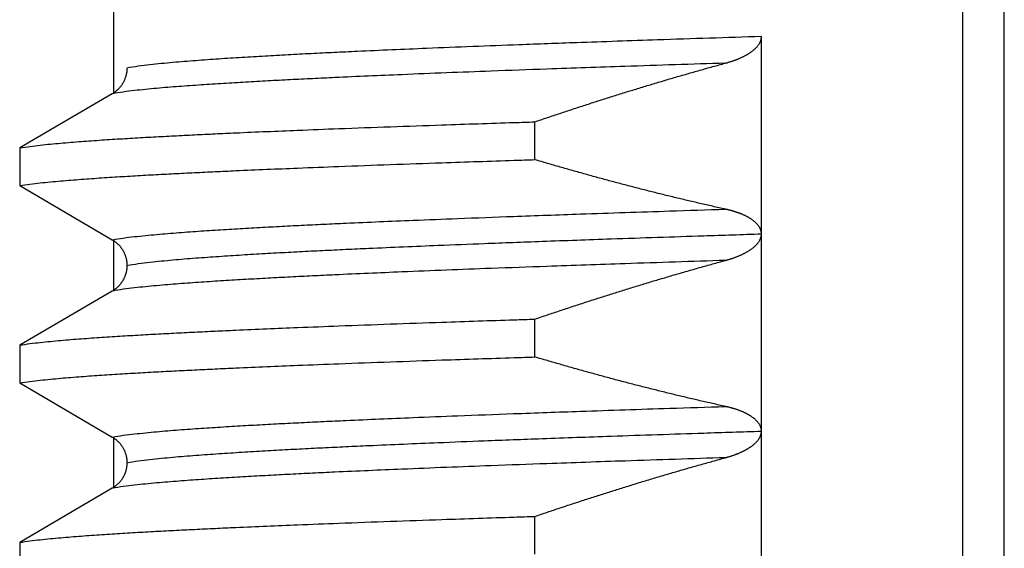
# Model space of a CAD drawing. Header units: millimetres. Extents: x 0 to 1300, y 0 to 891.
# Tile 46 of 133: x 189.57 to 194.56, y 568.74 to 571.42. Entities that reach past the tile are written whole.
import ezdxf

# ---------------------------------------------------------------- set-up
doc = ezdxf.new("R2010")
doc.units = ezdxf.units.MM
doc.header["$LTSCALE"] = 0.545669
doc.layers.add('NoLayerName_001', color=7, linetype='Continuous')

msp = doc.modelspace()

# ---------------------------------------------------------------- linework, layer by layer
at = {"layer": 'NoLayerName_001', "color": 60, "linetype": 'Continuous', "lineweight": 25}
for p, q in [((190.05, 571.0475), (190.05, 574.0686)), ((194.3511, 563.4524), (194.3511, 574.0686)), ((194.5619, 563.1524), (194.5619, 574.0638)), ((193.3315, 566.3372), (193.3315, 571.3373)), ((190.043, 571.0475), (189.5739, 570.7732)), ((192.1834, 570.7133), (192.1834, 570.905)), ((189.5739, 570.7732), (189.5739, 570.5815)), ((189.5739, 570.5815), (190.043, 570.3073)), ((190.05, 570.0475), (190.05, 570.3073)), ((190.043, 570.0475), (189.5739, 569.7732)), ((192.1834, 569.7133), (192.1834, 569.905)), ((189.5739, 569.7732), (189.5739, 569.5815)), ((189.5739, 569.5815), (190.043, 569.3073)), ((190.05, 569.0475), (190.05, 569.3073)), ((190.043, 569.0475), (189.5739, 568.7732)), ((192.1834, 568.7133), (192.1834, 568.905)), ((189.5739, 568.7732), (189.5739, 568.5815))]:
    msp.add_line(p, q, dxfattribs=at)
for points, knots in [([(193.3315, 571.3373), (193.156, 571.3316), (192.844, 571.3216), (192.4345, 571.3075), (192.1225, 571.2961), (191.8691, 571.2865), (191.6546, 571.2778), (191.4597, 571.2696), (191.3037, 571.2626), (191.1673, 571.2562), (191.0504, 571.2505), (190.953, 571.2454), (190.875, 571.2412), (190.8166, 571.2379), (190.7582, 571.2345), (190.6997, 571.231), (190.6413, 571.2273), (190.5829, 571.2234), (190.5245, 571.2194), (190.4662, 571.2151), (190.4078, 571.2105), (190.3495, 571.2056), (190.2912, 571.2001), (190.233, 571.1939), (190.1748, 571.1871), (190.1364, 571.1805), (190.1171, 571.1774)], [0, 0, 0, 0, 0.52679, 0.936516, 1.229177, 1.463306, 1.697435, 1.873032, 2.048629, 2.165694, 2.28276, 2.399825, 2.458357, 2.516889, 2.57542, 2.633952, 2.692484, 2.751017, 2.809551, 2.868088, 2.926625, 2.98516, 3.043692, 3.102223, 3.160758, 3.219291, 3.219291, 3.219291, 3.219291]), ([(193.3303, 571.3254), (193.3306, 571.3274), (193.3314, 571.3313), (193.3314, 571.3353), (193.3315, 571.3373)], [0, 0, 0, 0, 0.00602142, 0.01201598, 0.01201598, 0.01201598, 0.01201598]), ([(193.1493, 571.2025), (193.1512, 571.203), (193.1551, 571.2041), (193.1608, 571.2058), (193.1666, 571.2075), (193.1723, 571.2092), (193.178, 571.2111), (193.1837, 571.213), (193.1893, 571.2149), (193.195, 571.2169), (193.2006, 571.219), (193.2062, 571.2212), (193.2117, 571.2234), (193.2173, 571.2257), (193.2228, 571.2281), (193.2283, 571.2305), (193.2337, 571.233), (193.2391, 571.2356), (193.2444, 571.2383), (193.2497, 571.2411), (193.255, 571.244), (193.2602, 571.247), (193.2653, 571.2501), (193.2704, 571.2533), (193.2754, 571.2566), (193.2803, 571.26), (193.2851, 571.2636), (193.2898, 571.2673), (193.2944, 571.2712), (193.2989, 571.2752), (193.3032, 571.2793), (193.3073, 571.2836), (193.3113, 571.2881), (193.3151, 571.2928), (193.3185, 571.2977), (193.3217, 571.3029), (193.3245, 571.3082), (193.3269, 571.3137), (193.3289, 571.3195), (193.3298, 571.3234), (193.3303, 571.3254)], [0, 0, 0, 0, 0.005987, 0.0119745, 0.0179625, 0.023951, 0.0299399, 0.0359293, 0.0419194, 0.0479103, 0.0539023, 0.0598956, 0.0658904, 0.0718859, 0.0778815, 0.0838764, 0.0898703, 0.0958629, 0.1018543, 0.1078447, 0.1138344, 0.1198242, 0.1258146, 0.1318048, 0.1377946, 0.1437842, 0.1497747, 0.1557671, 0.1617602, 0.1677533, 0.1737473, 0.1797453, 0.1857493, 0.191754, 0.197757, 0.2037631, 0.2097847, 0.2158341, 0.2218927, 0.2279392, 0.2279392, 0.2279392, 0.2279392]), ([(193.1493, 571.2025), (192.9797, 571.197), (192.6782, 571.1873), (192.2825, 571.1736), (191.981, 571.1626), (191.736, 571.1533), (191.5288, 571.1449), (191.3404, 571.1369), (191.1897, 571.1301), (191.0579, 571.1239), (190.9449, 571.1183), (190.8508, 571.1133), (190.7755, 571.1092), (190.719, 571.106), (190.6625, 571.1027), (190.6061, 571.0993), (190.5496, 571.0957), (190.4932, 571.092), (190.4367, 571.088), (190.3803, 571.0839), (190.3239, 571.0795), (190.2676, 571.0746), (190.2113, 571.0693), (190.155, 571.0633), (190.0988, 571.0567), (190.0616, 571.0504), (190.043, 571.0475)], [0, 0, 0, 0, 0.509078, 0.905028, 1.187849, 1.414107, 1.640364, 1.810056, 1.979749, 2.092879, 2.206008, 2.319137, 2.375701, 2.432265, 2.488829, 2.545393, 2.601957, 2.658521, 2.715088, 2.771657, 2.828226, 2.884792, 2.941356, 2.997919, 3.054486, 3.111051, 3.111051, 3.111051, 3.111051]), ([(192.1834, 570.905), (192.2046, 570.9122), (192.2472, 570.9267), (192.3111, 570.9481), (192.375, 570.9693), (192.4391, 570.9902), (192.5032, 571.0109), (192.5675, 571.0313), (192.6318, 571.0515), (192.6962, 571.0714), (192.7607, 571.091), (192.8252, 571.1104), (192.8899, 571.1294), (192.9546, 571.1482), (193.0194, 571.1666), (193.0843, 571.1848), (193.1276, 571.1966), (193.1493, 571.2025)], [0, 0, 0, 0, 0.067382, 0.134769, 0.20216, 0.269554, 0.33695, 0.404346, 0.471743, 0.53914, 0.606535, 0.673929, 0.741321, 0.808711, 0.876098, 0.943482, 1.010863, 1.010863, 1.010863, 1.010863]), ([(190.1171, 571.1774), (190.117, 571.1748), (190.117, 571.1697), (190.1163, 571.1619), (190.1154, 571.1542), (190.1139, 571.1465), (190.1122, 571.1389), (190.11, 571.1313), (190.1074, 571.1239), (190.1045, 571.1166), (190.1011, 571.1095), (190.0974, 571.1026), (190.0934, 571.0958), (190.0889, 571.0893), (190.0842, 571.0831), (190.0791, 571.0771), (190.0738, 571.0713), (190.0681, 571.0659), (190.0622, 571.0608), (190.056, 571.056), (190.0497, 571.0515), (190.0452, 571.0488), (190.043, 571.0475)], [0, 0, 0, 0, 0.0077515, 0.0155281, 0.0233265, 0.0311433, 0.0389747, 0.0468173, 0.0546677, 0.062523, 0.0703812, 0.078241, 0.086102, 0.0939632, 0.1018224, 0.1096767, 0.1175228, 0.1253568, 0.133175, 0.1409739, 0.1487503, 0.1565015, 0.1565015, 0.1565015, 0.1565015]), ([(189.5739, 570.7732), (189.5911, 570.7758), (189.6255, 570.7812), (189.6775, 570.7871), (189.7295, 570.7925), (189.7815, 570.7973), (189.8336, 570.8016), (189.8857, 570.8057), (189.9379, 570.8094), (189.99, 570.813), (190.0422, 570.8164), (190.0943, 570.8197), (190.1465, 570.8228), (190.1987, 570.8258), (190.2683, 570.8297), (190.3553, 570.8343), (190.4597, 570.8395), (190.5641, 570.8445), (190.686, 570.8501), (190.8252, 570.8561), (190.9993, 570.8633), (191.2082, 570.8715), (191.452, 570.8805), (191.748, 570.8908), (191.9918, 570.8989), (192.1485, 570.9039), (192.1834, 570.905)], [0, 0, 0, 0, 0.052271, 0.104543, 0.156813, 0.209084, 0.261357, 0.313631, 0.365904, 0.418176, 0.470446, 0.522717, 0.574987, 0.627258, 0.679528, 0.78407, 0.888612, 0.993154, 1.097695, 1.254507, 1.411319, 1.620402, 1.881755, 2.143109, 2.509004, 2.613545, 2.613545, 2.613545, 2.613545]), ([(189.5739, 570.5815), (189.5911, 570.5841), (189.6255, 570.5895), (189.6775, 570.5954), (189.7295, 570.6008), (189.7815, 570.6056), (189.8336, 570.6099), (189.8857, 570.6139), (189.9379, 570.6177), (189.99, 570.6213), (190.0422, 570.6247), (190.0943, 570.628), (190.1465, 570.6311), (190.1987, 570.6341), (190.2683, 570.638), (190.3553, 570.6426), (190.4597, 570.6478), (190.5641, 570.6528), (190.686, 570.6584), (190.8252, 570.6644), (190.9993, 570.6716), (191.2082, 570.6798), (191.452, 570.6888), (191.748, 570.6991), (191.9918, 570.7072), (192.1485, 570.7122), (192.1834, 570.7133)], [0, 0, 0, 0, 0.052271, 0.104543, 0.156813, 0.209084, 0.261357, 0.313631, 0.365904, 0.418176, 0.470446, 0.522717, 0.574987, 0.627258, 0.679528, 0.78407, 0.888612, 0.993154, 1.097695, 1.254507, 1.411319, 1.620402, 1.881755, 2.143109, 2.509004, 2.613545, 2.613545, 2.613545, 2.613545]), ([(193.1493, 570.4623), (193.1276, 570.4672), (193.0843, 570.4767), (193.0195, 570.4915), (192.9547, 570.5067), (192.89, 570.5222), (192.8253, 570.538), (192.7608, 570.5542), (192.6963, 570.5706), (192.6319, 570.5874), (192.5675, 570.6045), (192.5033, 570.6219), (192.4392, 570.6396), (192.3751, 570.6576), (192.3111, 570.6759), (192.2472, 570.6944), (192.2046, 570.707), (192.1834, 570.7133)], [0, 0, 0, 0, 0.0665345, 0.1330731, 0.1996153, 0.2661611, 0.3327099, 0.3992612, 0.4658145, 0.5323689, 0.5989238, 0.6654783, 0.7320314, 0.7985819, 0.8651289, 0.9316711, 0.9982072, 0.9982072, 0.9982072, 0.9982072]), ([(190.043, 570.3073), (190.0616, 570.3102), (190.0988, 570.3166), (190.155, 570.3231), (190.2113, 570.3291), (190.2676, 570.3345), (190.3239, 570.3393), (190.3803, 570.3437), (190.4367, 570.3478), (190.4932, 570.3518), (190.5496, 570.3555), (190.6061, 570.3591), (190.6625, 570.3626), (190.719, 570.3659), (190.7943, 570.3701), (190.8884, 570.3752), (191.0014, 570.3809), (191.1144, 570.3864), (191.2463, 570.3925), (191.3969, 570.3991), (191.5853, 570.407), (191.8114, 570.416), (192.094, 570.4267), (192.452, 570.4394), (192.8101, 570.4515), (193.0551, 570.4593), (193.1493, 570.4623)], [0, 0, 0, 0, 0.056564, 0.113132, 0.169695, 0.226259, 0.282825, 0.339394, 0.395963, 0.452529, 0.509094, 0.565658, 0.622222, 0.678786, 0.73535, 0.848478, 0.961608, 1.074737, 1.187866, 1.357559, 1.527252, 1.753509, 2.036331, 2.375716, 2.82823, 3.111052, 3.111052, 3.111052, 3.111052]), ([(193.1799, 570.4548), (193.1782, 570.4552), (193.1748, 570.4562), (193.1697, 570.4575), (193.1646, 570.4588), (193.1595, 570.46), (193.1544, 570.4612), (193.151, 570.462), (193.1493, 570.4623)], [0, 0, 0, 0, 0.00524977, 0.01049946, 0.01574887, 0.02099773, 0.02624577, 0.03149264, 0.03149264, 0.03149264, 0.03149264]), ([(193.3315, 570.336), (193.3314, 570.3377), (193.3314, 570.3412), (193.3307, 570.3465), (193.3297, 570.3517), (193.3282, 570.3568), (193.3264, 570.3617), (193.3242, 570.3666), (193.3217, 570.3712), (193.3188, 570.3756), (193.3157, 570.3799), (193.3124, 570.384), (193.3089, 570.3879), (193.3052, 570.3917), (193.3014, 570.3953), (193.2975, 570.3988), (193.2934, 570.4021), (193.2893, 570.4054), (193.285, 570.4084), (193.2807, 570.4114), (193.2763, 570.4143), (193.2719, 570.4171), (193.2673, 570.4197), (193.2628, 570.4223), (193.2581, 570.4248), (193.2535, 570.4272), (193.2487, 570.4295), (193.244, 570.4317), (193.2392, 570.4339), (193.2344, 570.4359), (193.2295, 570.438), (193.2247, 570.4399), (193.2198, 570.4418), (193.2149, 570.4436), (193.2099, 570.4454), (193.2049, 570.4471), (193.2, 570.4487), (193.195, 570.4503), (193.1899, 570.4519), (193.1849, 570.4533), (193.1815, 570.4543), (193.1799, 570.4548)], [0, 0, 0, 0, 0.0052579, 0.0105385, 0.0158342, 0.0211352, 0.0264308, 0.0317105, 0.0369754, 0.0422384, 0.0475063, 0.0527796, 0.0580533, 0.0633189, 0.0685761, 0.0738288, 0.0790796, 0.0843298, 0.0895794, 0.0948283, 0.1000773, 0.1053269, 0.1105772, 0.1158277, 0.1210774, 0.126326, 0.131574, 0.1368218, 0.1420694, 0.1473168, 0.1525638, 0.1578107, 0.1630577, 0.168305, 0.1735527, 0.1788008, 0.1840492, 0.1892979, 0.1945471, 0.1997965, 0.2050462, 0.2050462, 0.2050462, 0.2050462]), ([(190.1171, 570.1773), (190.1364, 570.1804), (190.1748, 570.187), (190.233, 570.1938), (190.2912, 570.2), (190.3495, 570.2055), (190.4078, 570.2104), (190.4662, 570.215), (190.5245, 570.2193), (190.5829, 570.2233), (190.6413, 570.2272), (190.6998, 570.2309), (190.7582, 570.2344), (190.8166, 570.2378), (190.8945, 570.2422), (190.9919, 570.2474), (191.1089, 570.2533), (191.2258, 570.2589), (191.3622, 570.2652), (191.5182, 570.272), (191.7131, 570.2801), (191.947, 570.2894), (192.2395, 570.3004), (192.61, 570.3135), (192.9805, 570.326), (193.234, 570.334), (193.3315, 570.3372)], [0, 0, 0, 0, 0.058532, 0.117068, 0.175599, 0.23413, 0.292665, 0.351202, 0.409739, 0.468274, 0.526807, 0.585338, 0.64387, 0.702402, 0.760933, 0.877998, 0.995063, 1.112129, 1.229194, 1.40479, 1.580387, 1.814516, 2.107177, 2.45837, 2.926628, 3.219289, 3.219289, 3.219289, 3.219289]), ([(193.3301, 570.3244), (193.3305, 570.3264), (193.3313, 570.3303), (193.3314, 570.3343), (193.3315, 570.3363)], [0, 0, 0, 0, 0.00599158, 0.01195634, 0.01195634, 0.01195634, 0.01195634]), ([(190.043, 570.3073), (190.0445, 570.3064), (190.0475, 570.3046), (190.0518, 570.3018), (190.056, 570.2988), (190.0601, 570.2957), (190.0641, 570.2924), (190.068, 570.289), (190.0718, 570.2854), (190.0754, 570.2817), (190.0789, 570.2779), (190.0823, 570.274), (190.0855, 570.27), (190.0886, 570.2658), (190.0916, 570.2616), (190.0944, 570.2573), (190.097, 570.2528), (190.0995, 570.2483), (190.1018, 570.2437), (190.104, 570.239), (190.106, 570.2342), (190.1079, 570.2294), (190.1096, 570.2245), (190.1111, 570.2196), (190.1125, 570.2146), (190.1137, 570.2096), (190.1147, 570.2045), (190.1156, 570.1994), (190.1162, 570.1943), (190.1167, 570.1891), (190.117, 570.184), (190.1171, 570.1805), (190.1171, 570.1788)], [0, 0, 0, 0, 0.0051571, 0.0103197, 0.0154867, 0.0206571, 0.0258299, 0.0310039, 0.036178, 0.0413511, 0.0465228, 0.0516933, 0.0568626, 0.0620308, 0.0671978, 0.0723638, 0.0775287, 0.082693, 0.0878572, 0.0930223, 0.0981889, 0.1033573, 0.108528, 0.1137011, 0.1188769, 0.1240541, 0.1292308, 0.1344052, 0.139576, 0.1447423, 0.1499036, 0.15506, 0.15506, 0.15506, 0.15506]), ([(193.1493, 570.2025), (193.1512, 570.203), (193.155, 570.2041), (193.1608, 570.2057), (193.1665, 570.2074), (193.1722, 570.2092), (193.1779, 570.211), (193.1835, 570.2129), (193.1892, 570.2149), (193.1948, 570.2169), (193.2004, 570.2189), (193.2059, 570.2211), (193.2115, 570.2233), (193.217, 570.2256), (193.2225, 570.2279), (193.2279, 570.2304), (193.2334, 570.2329), (193.2387, 570.2355), (193.2441, 570.2382), (193.2493, 570.2409), (193.2546, 570.2438), (193.2597, 570.2468), (193.2649, 570.2498), (193.2699, 570.253), (193.2749, 570.2563), (193.2798, 570.2597), (193.2846, 570.2632), (193.2893, 570.2669), (193.2939, 570.2707), (193.2984, 570.2747), (193.3027, 570.2788), (193.3068, 570.2831), (193.3108, 570.2875), (193.3146, 570.2922), (193.318, 570.2971), (193.3212, 570.3021), (193.3241, 570.3074), (193.3266, 570.3129), (193.3287, 570.3186), (193.3296, 570.3225), (193.3301, 570.3244)], [0, 0, 0, 0, 0.0059615, 0.0119235, 0.017886, 0.0238489, 0.0298123, 0.0357762, 0.0417407, 0.0477062, 0.0536727, 0.0596405, 0.0656099, 0.0715801, 0.0775503, 0.0835199, 0.0894884, 0.0954555, 0.1014213, 0.1073859, 0.1133498, 0.1193134, 0.1252775, 0.1312415, 0.1372054, 0.1431698, 0.149136, 0.155105, 0.1610746, 0.1670431, 0.1730105, 0.1789787, 0.1849501, 0.1909223, 0.1968963, 0.2028788, 0.2088828, 0.2149184, 0.2209603, 0.2269832, 0.2269832, 0.2269832, 0.2269832]), ([(193.1493, 570.2025), (192.9797, 570.197), (192.6782, 570.1873), (192.2825, 570.1736), (191.981, 570.1626), (191.736, 570.1533), (191.5288, 570.1449), (191.3404, 570.1369), (191.1897, 570.1301), (191.0579, 570.1239), (190.9449, 570.1183), (190.8508, 570.1133), (190.7755, 570.1092), (190.719, 570.106), (190.6625, 570.1027), (190.6061, 570.0993), (190.5496, 570.0957), (190.4932, 570.092), (190.4367, 570.088), (190.3803, 570.0839), (190.3239, 570.0795), (190.2676, 570.0746), (190.2113, 570.0693), (190.155, 570.0633), (190.0988, 570.0567), (190.0616, 570.0504), (190.043, 570.0475)], [0, 0, 0, 0, 0.509078, 0.905028, 1.18785, 1.414107, 1.640364, 1.810057, 1.97975, 2.092879, 2.206009, 2.319138, 2.375702, 2.432266, 2.48883, 2.545393, 2.601957, 2.658522, 2.715088, 2.771657, 2.828226, 2.884793, 2.941356, 2.997919, 3.054487, 3.111051, 3.111051, 3.111051, 3.111051]), ([(192.1834, 569.905), (192.2046, 569.9122), (192.2472, 569.9267), (192.3111, 569.9481), (192.375, 569.9693), (192.4391, 569.9902), (192.5032, 570.0109), (192.5675, 570.0313), (192.6318, 570.0515), (192.6962, 570.0714), (192.7607, 570.091), (192.8252, 570.1104), (192.8899, 570.1294), (192.9546, 570.1482), (193.0194, 570.1666), (193.0843, 570.1848), (193.1276, 570.1966), (193.1493, 570.2025)], [0, 0, 0, 0, 0.067383, 0.13477, 0.202161, 0.269555, 0.336951, 0.404348, 0.471746, 0.539142, 0.606538, 0.673933, 0.741325, 0.808715, 0.876102, 0.943486, 1.010868, 1.010868, 1.010868, 1.010868]), ([(190.1171, 570.176), (190.1171, 570.1742), (190.117, 570.1708), (190.1167, 570.1656), (190.1162, 570.1605), (190.1156, 570.1554), (190.1147, 570.1503), (190.1137, 570.1452), (190.1125, 570.1402), (190.1111, 570.1352), (190.1096, 570.1302), (190.1079, 570.1253), (190.106, 570.1205), (190.104, 570.1157), (190.1018, 570.1111), (190.0995, 570.1065), (190.097, 570.1019), (190.0944, 570.0975), (190.0916, 570.0931), (190.0886, 570.0889), (190.0855, 570.0848), (190.0823, 570.0807), (190.0789, 570.0768), (190.0754, 570.073), (190.0718, 570.0693), (190.068, 570.0658), (190.0641, 570.0624), (190.0601, 570.0591), (190.056, 570.056), (190.0518, 570.053), (190.0475, 570.0501), (190.0445, 570.0484), (190.043, 570.0475)], [0, 0, 0, 0, 0.0051566, 0.0103181, 0.0154846, 0.0206555, 0.0258299, 0.0310065, 0.0361835, 0.0413591, 0.0465322, 0.0517029, 0.0568715, 0.0620383, 0.0672037, 0.0723683, 0.0775328, 0.082698, 0.0878642, 0.0930314, 0.0981996, 0.103369, 0.1085396, 0.1137114, 0.1188846, 0.1240588, 0.1292329, 0.1344059, 0.1395765, 0.1447436, 0.1499064, 0.1550636, 0.1550636, 0.1550636, 0.1550636]), ([(189.5739, 569.7732), (189.5911, 569.7758), (189.6255, 569.7812), (189.6775, 569.7871), (189.7295, 569.7925), (189.7815, 569.7973), (189.8336, 569.8016), (189.8857, 569.8057), (189.9379, 569.8094), (189.99, 569.813), (190.0422, 569.8164), (190.0943, 569.8197), (190.1465, 569.8228), (190.1987, 569.8258), (190.2683, 569.8297), (190.3553, 569.8343), (190.4597, 569.8395), (190.5641, 569.8445), (190.686, 569.8501), (190.8252, 569.8561), (190.9993, 569.8633), (191.2082, 569.8715), (191.452, 569.8805), (191.748, 569.8908), (191.9918, 569.8989), (192.1485, 569.9039), (192.1834, 569.905)], [0, 0, 0, 0, 0.052271, 0.104543, 0.156813, 0.209084, 0.261357, 0.313631, 0.365904, 0.418176, 0.470446, 0.522717, 0.574987, 0.627258, 0.679528, 0.78407, 0.888612, 0.993154, 1.097695, 1.254507, 1.411319, 1.620402, 1.881755, 2.143109, 2.509004, 2.613545, 2.613545, 2.613545, 2.613545]), ([(189.5739, 569.5815), (189.5911, 569.5841), (189.6255, 569.5895), (189.6775, 569.5954), (189.7295, 569.6008), (189.7815, 569.6056), (189.8336, 569.6099), (189.8857, 569.6139), (189.9379, 569.6177), (189.99, 569.6213), (190.0422, 569.6247), (190.0943, 569.628), (190.1465, 569.6311), (190.1987, 569.6341), (190.2683, 569.638), (190.3553, 569.6426), (190.4597, 569.6478), (190.5641, 569.6528), (190.686, 569.6584), (190.8252, 569.6644), (190.9993, 569.6716), (191.2082, 569.6798), (191.452, 569.6888), (191.748, 569.6991), (191.9918, 569.7072), (192.1485, 569.7122), (192.1834, 569.7133)], [0, 0, 0, 0, 0.052271, 0.104543, 0.156813, 0.209084, 0.261357, 0.313631, 0.365904, 0.418176, 0.470446, 0.522717, 0.574987, 0.627258, 0.679528, 0.78407, 0.888612, 0.993154, 1.097695, 1.254507, 1.411319, 1.620402, 1.881755, 2.143109, 2.509004, 2.613545, 2.613545, 2.613545, 2.613545]), ([(193.1493, 569.4623), (193.1277, 569.4672), (193.0843, 569.4767), (193.0195, 569.4915), (192.9547, 569.5067), (192.89, 569.5222), (192.8253, 569.538), (192.7608, 569.5542), (192.6963, 569.5706), (192.6319, 569.5874), (192.5676, 569.6045), (192.5033, 569.6219), (192.4392, 569.6396), (192.3751, 569.6576), (192.3111, 569.6759), (192.2472, 569.6944), (192.2046, 569.707), (192.1834, 569.7133)], [0, 0, 0, 0, 0.0665356, 0.1330753, 0.1996186, 0.2661655, 0.3327154, 0.3992678, 0.4658221, 0.5323777, 0.5989337, 0.6654893, 0.7320434, 0.7985951, 0.8651432, 0.9316865, 0.9982236, 0.9982236, 0.9982236, 0.9982236]), ([(190.043, 569.3073), (190.0616, 569.3102), (190.0988, 569.3166), (190.155, 569.3231), (190.2113, 569.3291), (190.2676, 569.3345), (190.3239, 569.3393), (190.3803, 569.3437), (190.4367, 569.3478), (190.4932, 569.3518), (190.5496, 569.3555), (190.6061, 569.3591), (190.6625, 569.3626), (190.719, 569.3659), (190.7943, 569.3701), (190.8884, 569.3752), (191.0014, 569.3809), (191.1144, 569.3864), (191.2463, 569.3925), (191.3969, 569.3991), (191.5853, 569.407), (191.8114, 569.416), (192.094, 569.4267), (192.452, 569.4394), (192.8101, 569.4515), (193.0551, 569.4593), (193.1493, 569.4623)], [0, 0, 0, 0, 0.056565, 0.113132, 0.169695, 0.226259, 0.282825, 0.339395, 0.395963, 0.45253, 0.509095, 0.565659, 0.622222, 0.678786, 0.73535, 0.848479, 0.961609, 1.074738, 1.187867, 1.35756, 1.527253, 1.753511, 2.036332, 2.375718, 2.828233, 3.111055, 3.111055, 3.111055, 3.111055]), ([(193.1799, 569.4548), (193.1782, 569.4552), (193.1748, 569.4562), (193.1697, 569.4575), (193.1646, 569.4588), (193.1595, 569.46), (193.1544, 569.4612), (193.151, 569.462), (193.1493, 569.4623)], [0, 0, 0, 0, 0.00524632, 0.01049257, 0.01573853, 0.02098395, 0.02622855, 0.03147198, 0.03147198, 0.03147198, 0.03147198]), ([(193.3315, 569.3361), (193.3314, 569.3378), (193.3314, 569.3414), (193.3307, 569.3466), (193.3296, 569.3518), (193.3282, 569.3569), (193.3264, 569.3619), (193.3242, 569.3667), (193.3216, 569.3713), (193.3188, 569.3757), (193.3157, 569.38), (193.3124, 569.3841), (193.3088, 569.388), (193.3052, 569.3918), (193.3013, 569.3954), (193.2974, 569.3988), (193.2934, 569.4022), (193.2892, 569.4054), (193.285, 569.4085), (193.2807, 569.4115), (193.2763, 569.4143), (193.2718, 569.4171), (193.2673, 569.4197), (193.2627, 569.4223), (193.2581, 569.4248), (193.2534, 569.4272), (193.2487, 569.4295), (193.2439, 569.4317), (193.2392, 569.4339), (193.2344, 569.436), (193.2295, 569.438), (193.2246, 569.4399), (193.2197, 569.4418), (193.2148, 569.4436), (193.2099, 569.4454), (193.2049, 569.4471), (193.1999, 569.4487), (193.195, 569.4503), (193.1899, 569.4519), (193.1849, 569.4533), (193.1815, 569.4543), (193.1799, 569.4548)], [0, 0, 0, 0, 0.005254, 0.0105306, 0.0158229, 0.0211212, 0.0264148, 0.0316924, 0.0369546, 0.0422143, 0.0474782, 0.0527472, 0.0580165, 0.0632779, 0.0685314, 0.0737807, 0.0790283, 0.0842752, 0.0895217, 0.0947672, 0.1000128, 0.1052589, 0.1105057, 0.1157527, 0.1209988, 0.126244, 0.1314885, 0.1367329, 0.1419771, 0.147221, 0.1524647, 0.1577081, 0.1629517, 0.1681955, 0.1734398, 0.1786844, 0.1839293, 0.1891746, 0.1944203, 0.1996663, 0.2049125, 0.2049125, 0.2049125, 0.2049125]), ([(190.1171, 569.1773), (190.1364, 569.1804), (190.1748, 569.187), (190.233, 569.1938), (190.2912, 569.2), (190.3495, 569.2055), (190.4078, 569.2104), (190.4662, 569.215), (190.5245, 569.2193), (190.5829, 569.2233), (190.6413, 569.2272), (190.6997, 569.2309), (190.7582, 569.2344), (190.8166, 569.2378), (190.8945, 569.2422), (190.9919, 569.2474), (191.1089, 569.2533), (191.2258, 569.2589), (191.3622, 569.2652), (191.5182, 569.272), (191.7131, 569.2801), (191.947, 569.2894), (192.2395, 569.3004), (192.61, 569.3135), (192.9805, 569.326), (193.234, 569.334), (193.3315, 569.3372)], [0, 0, 0, 0, 0.058532, 0.117068, 0.175599, 0.23413, 0.292665, 0.351202, 0.409739, 0.468274, 0.526807, 0.585338, 0.64387, 0.702401, 0.760933, 0.877998, 0.995063, 1.112129, 1.229193, 1.40479, 1.580387, 1.814516, 2.107177, 2.45837, 2.926628, 3.219289, 3.219289, 3.219289, 3.219289]), ([(193.3233, 569.306), (193.3241, 569.3076), (193.3257, 569.3108), (193.3277, 569.3158), (193.3293, 569.321), (193.3305, 569.3262), (193.3313, 569.3315), (193.3314, 569.335), (193.3315, 569.3368)], [0, 0, 0, 0, 0.00536196, 0.01074022, 0.01611562, 0.02147444, 0.02681032, 0.03212583, 0.03212583, 0.03212583, 0.03212583]), ([(190.043, 569.3073), (190.0445, 569.3064), (190.0475, 569.3046), (190.0518, 569.3018), (190.056, 569.2988), (190.0601, 569.2956), (190.0641, 569.2924), (190.068, 569.2889), (190.0718, 569.2854), (190.0754, 569.2817), (190.0789, 569.2779), (190.0823, 569.274), (190.0855, 569.27), (190.0886, 569.2658), (190.0916, 569.2616), (190.0944, 569.2572), (190.097, 569.2528), (190.0995, 569.2483), (190.1019, 569.2436), (190.104, 569.239), (190.1061, 569.2342), (190.1079, 569.2294), (190.1096, 569.2245), (190.1111, 569.2195), (190.1125, 569.2145), (190.1137, 569.2095), (190.1147, 569.2044), (190.1156, 569.1993), (190.1163, 569.1942), (190.1167, 569.189), (190.117, 569.1839), (190.1171, 569.1804), (190.1171, 569.1787)], [0, 0, 0, 0, 0.0051609, 0.0103272, 0.0154981, 0.0206723, 0.0258489, 0.0310267, 0.0362045, 0.0413814, 0.0465569, 0.0517311, 0.0569042, 0.0620761, 0.0672469, 0.0724168, 0.0775856, 0.0827538, 0.087922, 0.0930911, 0.0982615, 0.1034337, 0.1086081, 0.1137849, 0.1189641, 0.1241449, 0.1293251, 0.1345031, 0.1396777, 0.1448479, 0.150013, 0.1551732, 0.1551732, 0.1551732, 0.1551732]), ([(193.1493, 569.2025), (193.151, 569.203), (193.1544, 569.2039), (193.1595, 569.2054), (193.1646, 569.2069), (193.1697, 569.2084), (193.1748, 569.21), (193.1798, 569.2117), (193.1849, 569.2134), (193.1899, 569.2151), (193.1949, 569.2169), (193.1999, 569.2188), (193.2048, 569.2207), (193.2098, 569.2226), (193.2147, 569.2246), (193.2196, 569.2267), (193.2245, 569.2288), (193.2293, 569.231), (193.2341, 569.2332), (193.2389, 569.2356), (193.2436, 569.238), (193.2483, 569.2404), (193.253, 569.2429), (193.2576, 569.2455), (193.2622, 569.2482), (193.2668, 569.251), (193.2712, 569.2539), (193.2757, 569.2568), (193.28, 569.2599), (193.2843, 569.263), (193.2885, 569.2663), (193.2926, 569.2696), (193.2966, 569.2731), (193.3005, 569.2767), (193.3043, 569.2805), (193.308, 569.2843), (193.3115, 569.2884), (193.3148, 569.2925), (193.3179, 569.2969), (193.3208, 569.3013), (193.3225, 569.3045), (193.3233, 569.306)], [0, 0, 0, 0, 0.0053116, 0.0106244, 0.0159379, 0.021252, 0.0265664, 0.0318808, 0.0371951, 0.0425093, 0.0478231, 0.0531365, 0.0584496, 0.0637623, 0.0690746, 0.0743866, 0.0796983, 0.08501, 0.0903219, 0.0956343, 0.1009469, 0.1062595, 0.1115721, 0.1168849, 0.1221983, 0.1275121, 0.1328258, 0.1381395, 0.1434535, 0.1487685, 0.1540855, 0.1594032, 0.1647207, 0.1700376, 0.175355, 0.1806752, 0.1859989, 0.1913231, 0.1966471, 0.2019748, 0.2073139, 0.2073139, 0.2073139, 0.2073139]), ([(193.1493, 569.2025), (192.9797, 569.197), (192.6782, 569.1873), (192.2824, 569.1736), (191.981, 569.1626), (191.736, 569.1533), (191.5288, 569.1449), (191.3404, 569.1369), (191.1897, 569.1301), (191.0579, 569.1239), (190.9449, 569.1183), (190.8508, 569.1133), (190.7755, 569.1092), (190.719, 569.106), (190.6625, 569.1027), (190.6061, 569.0993), (190.5496, 569.0957), (190.4932, 569.092), (190.4367, 569.088), (190.3803, 569.0839), (190.3239, 569.0794), (190.2676, 569.0746), (190.2113, 569.0693), (190.155, 569.0633), (190.0988, 569.0567), (190.0616, 569.0504), (190.043, 569.0475)], [0, 0, 0, 0, 0.509079, 0.905029, 1.187851, 1.414108, 1.640366, 1.810059, 1.979752, 2.092881, 2.206011, 2.31914, 2.375704, 2.432268, 2.488832, 2.545396, 2.60196, 2.658525, 2.715091, 2.77166, 2.828229, 2.884796, 2.941359, 2.997922, 3.05449, 3.111054, 3.111054, 3.111054, 3.111054]), ([(192.1834, 568.905), (192.2046, 568.9122), (192.2472, 568.9267), (192.3111, 568.9481), (192.375, 568.9693), (192.4391, 568.9902), (192.5032, 569.0109), (192.5675, 569.0313), (192.6318, 569.0515), (192.6962, 569.0714), (192.7607, 569.091), (192.8252, 569.1104), (192.8899, 569.1294), (192.9546, 569.1482), (193.0194, 569.1666), (193.0843, 569.1848), (193.1276, 569.1966), (193.1493, 569.2025)], [0, 0, 0, 0, 0.067383, 0.13477, 0.202162, 0.269556, 0.336952, 0.404349, 0.471746, 0.539143, 0.606539, 0.673933, 0.741326, 0.808716, 0.876103, 0.943488, 1.010869, 1.010869, 1.010869, 1.010869]), ([(190.1171, 569.178), (190.1171, 569.1763), (190.1171, 569.1728), (190.1168, 569.1676), (190.1163, 569.1623), (190.1157, 569.1571), (190.115, 569.1519), (190.114, 569.1468), (190.1129, 569.1417), (190.1115, 569.1366), (190.1101, 569.1316), (190.1084, 569.1266), (190.1065, 569.1217), (190.1045, 569.1169), (190.1024, 569.1121), (190.1, 569.1074), (190.0975, 569.1028), (190.0949, 569.0983), (190.092, 569.0939), (190.0891, 569.0896), (190.086, 569.0853), (190.0827, 569.0812), (190.0793, 569.0773), (190.0758, 569.0734), (190.0721, 569.0697), (190.0683, 569.0661), (190.0643, 569.0626), (190.0603, 569.0593), (190.0561, 569.0561), (190.0519, 569.053), (190.0475, 569.0501), (190.0445, 569.0484), (190.043, 569.0475)], [0, 0, 0, 0, 0.0052269, 0.0104597, 0.0156967, 0.0209364, 0.0261776, 0.0314192, 0.0366604, 0.0419007, 0.0471402, 0.0523791, 0.0576175, 0.0628557, 0.0680936, 0.0733313, 0.0785687, 0.0838059, 0.089043, 0.0942802, 0.0995178, 0.1047559, 0.1099949, 0.1152352, 0.1204772, 0.1257208, 0.1309646, 0.1362076, 0.1414484, 0.1466857, 0.1519183, 0.157145, 0.157145, 0.157145, 0.157145]), ([(189.5739, 568.7732), (189.5911, 568.7758), (189.6255, 568.7812), (189.6775, 568.7871), (189.7295, 568.7925), (189.7815, 568.7973), (189.8336, 568.8016), (189.8857, 568.8057), (189.9379, 568.8094), (189.99, 568.813), (190.0422, 568.8164), (190.0943, 568.8197), (190.1465, 568.8228), (190.1987, 568.8258), (190.2683, 568.8297), (190.3553, 568.8343), (190.4597, 568.8395), (190.5641, 568.8445), (190.686, 568.8501), (190.8252, 568.8561), (190.9993, 568.8633), (191.2082, 568.8715), (191.452, 568.8805), (191.748, 568.8908), (191.9918, 568.8989), (192.1485, 568.9039), (192.1834, 568.905)], [0, 0, 0, 0, 0.052271, 0.104543, 0.156813, 0.209084, 0.261357, 0.313631, 0.365904, 0.418176, 0.470446, 0.522717, 0.574987, 0.627258, 0.679528, 0.78407, 0.888612, 0.993154, 1.097695, 1.254507, 1.411319, 1.620402, 1.881755, 2.143109, 2.509004, 2.613545, 2.613545, 2.613545, 2.613545])]:
    msp.add_open_spline(points, degree=3, knots=knots, dxfattribs=at)

doc.saveas('drawing.dxf')
